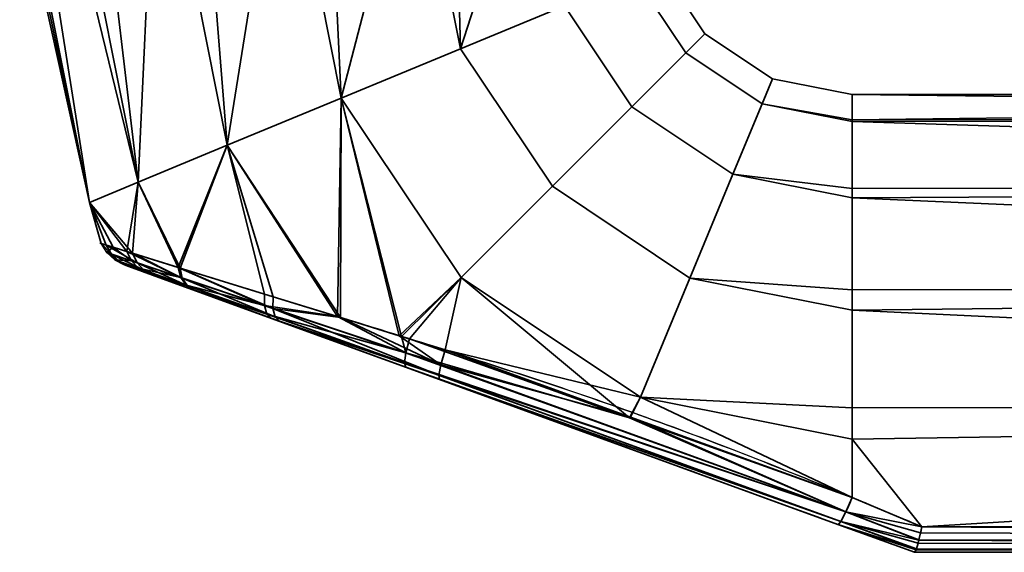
# Model space of a CAD drawing. Header units: millimetres. Extents: x -508 to 6708, y -110 to 248.
# Tile 4 of 256: x -269 to -222, y -110 to -84. Entities that reach past the tile are written whole.
import ezdxf

# ---------------------------------------------------------------- set-up
doc = ezdxf.new("R2010")
doc.units = ezdxf.units.MM
doc.layers.add('151', color=7, linetype='Continuous', true_color=0xffffff)

# ---------------------------------------------------------------- blocks, each defined once
blk = doc.blocks.new('UG_SURFACE_022')
at = {"layer": '151', "color": 254, "linetype": 'Continuous', "lineweight": 35}
for points in [[(-265.652, -93.282, 1100.881), (-265.652, -93.282, 1107.119), (-269, -78.1, 1104)], [(-265.652, -93.282, 1107.119), (-268.836, -78.1, 1105.559), (-269, -78.1, 1104)], [(-269, -78.1, 1104), (-268.672, -78.1, 1100.881), (-265.652, -93.282, 1100.881)], [(-265.652, -93.282, 1107.119), (-268.672, -78.1, 1107.119), (-268.836, -78.1, 1105.559)], [(-265.652, -93.282, 1100.881), (-268.672, -78.1, 1100.881), (-268.041, -78.1, 1099.465)], [(-266.766, -78.1, 1111.4), (-268.672, -78.1, 1107.119), (-265.652, -93.282, 1107.119), (-263.308, -92.311, 1112.817)], [(-268.041, -78.1, 1099.465), (-266.135, -78.1, 1095.183), (-263.308, -92.311, 1095.183), (-265.652, -93.282, 1100.881)], [(-263.308, -92.311, 1112.817), (-266.135, -78.1, 1112.817), (-266.766, -78.1, 1111.4)], [(-263.308, -92.311, 1095.183), (-266.135, -78.1, 1095.183), (-264.983, -78.1, 1094.146)], [(-262.652, -78.1, 1115.953), (-266.135, -78.1, 1112.817), (-263.308, -92.311, 1112.817)], [(-264.983, -78.1, 1094.146), (-261.5, -78.1, 1091.01), (-259.026, -90.537, 1091.01), (-263.308, -92.311, 1095.183)], [(-263.308, -92.311, 1112.817), (-259.026, -90.537, 1116.99), (-261.5, -78.1, 1116.99), (-262.652, -78.1, 1115.953)], [(-259.026, -90.537, 1091.01), (-261.5, -78.1, 1091.01), (-260.025, -78.1, 1090.53)], [(-257.043, -78.1, 1118.439), (-261.5, -78.1, 1116.99), (-259.026, -90.537, 1116.99)], [(-260.025, -78.1, 1090.53), (-255.568, -78.1, 1089.082), (-253.546, -88.267, 1089.082), (-259.026, -90.537, 1091.01)], [(-259.026, -90.537, 1116.99), (-253.546, -88.267, 1118.918), (-255.568, -78.1, 1118.918), (-257.043, -78.1, 1118.439)], [(-253.546, -88.267, 1089.082), (-255.568, -78.1, 1089.082), (-254.026, -78.1, 1089.244)], [(-250.907, -78.1, 1118.428), (-255.568, -78.1, 1118.918), (-253.546, -88.267, 1118.918)], [(-254.026, -78.1, 1089.244), (-249.365, -78.1, 1089.734), (-247.815, -85.893, 1089.734), (-253.546, -88.267, 1089.082)], [(-253.546, -88.267, 1118.918), (-247.815, -85.893, 1118.266), (-249.365, -78.1, 1118.266), (-250.907, -78.1, 1118.428)], [(-247.815, -85.893, 1089.734), (-249.365, -78.1, 1089.734), (-248.022, -78.1, 1090.51)], [(-245.306, -78.1, 1115.923), (-249.365, -78.1, 1118.266), (-247.815, -85.893, 1118.266)], [(-248.022, -78.1, 1090.51), (-243.963, -78.1, 1092.853), (-242.824, -83.826, 1092.853), (-247.815, -85.893, 1089.734)], [(-247.815, -85.893, 1118.266), (-242.824, -83.826, 1115.147), (-243.963, -78.1, 1115.147), (-245.306, -78.1, 1115.923)], [(-238.239, -81.927, 1104), (-236.071, -85.171, 1104), (-236.988, -86.088, 1097.899), (-239.437, -82.423, 1097.899)], [(-239.437, -82.423, 1110.101), (-236.988, -86.088, 1110.101), (-236.071, -85.171, 1104), (-238.239, -81.927, 1104)], [(-239.437, -82.423, 1097.899), (-236.988, -86.088, 1097.899), (-239.58, -88.68, 1092.853), (-242.824, -83.826, 1092.853)], [(-242.824, -83.826, 1115.147), (-239.58, -88.68, 1115.147), (-236.988, -86.088, 1110.101), (-239.437, -82.423, 1110.101)], [(-242.824, -83.826, 1092.853), (-239.58, -88.68, 1092.853), (-243.4, -92.5, 1089.734), (-247.815, -85.893, 1089.734)], [(-247.815, -85.893, 1118.266), (-243.4, -92.5, 1118.266), (-239.58, -88.68, 1115.147), (-242.824, -83.826, 1115.147)], [(-236.071, -85.171, 1104), (-232.827, -87.339, 1104), (-233.323, -88.537, 1097.899), (-236.988, -86.088, 1097.899)], [(-236.988, -86.088, 1110.101), (-233.323, -88.537, 1110.101), (-232.827, -87.339, 1104), (-236.071, -85.171, 1104)], [(-247.815, -85.893, 1089.734), (-243.4, -92.5, 1089.734), (-247.786, -96.886, 1089.082), (-253.546, -88.267, 1089.082)], [(-253.546, -88.267, 1118.918), (-247.786, -96.886, 1118.918), (-243.4, -92.5, 1118.266), (-247.815, -85.893, 1118.266)], [(-236.988, -86.088, 1097.899), (-233.323, -88.537, 1097.899), (-234.726, -91.924, 1092.853), (-239.58, -88.68, 1092.853)], [(-239.58, -88.68, 1115.147), (-234.726, -91.924, 1115.147), (-233.323, -88.537, 1110.101), (-236.988, -86.088, 1110.101)], [(-233.323, -88.537, 1097.899), (-232.827, -87.339, 1104), (-229, -88.1, 1104), (-229, -89.318, 1098.27)], [(-229, -89.318, 1109.73), (-229, -88.1, 1104), (-232.827, -87.339, 1104), (-233.323, -88.537, 1110.101)], [(-253.546, -88.267, 1118.918), (-259.026, -90.537, 1116.99), (-253.592, -98.816, 1116.839)], [(-253.726, -98.771, 1091.138), (-259.026, -90.537, 1091.01), (-253.546, -88.267, 1089.082)], [(-250.651, -99.72, 1090.135), (-253.726, -98.771, 1091.138), (-253.546, -88.267, 1089.082)], [(-253.546, -88.267, 1118.918), (-253.592, -98.816, 1116.839), (-250.761, -99.693, 1117.64)], [(-253.546, -88.267, 1089.082), (-247.786, -96.886, 1089.082), (-250.651, -99.72, 1090.135)], [(-250.761, -99.693, 1117.64), (-247.786, -96.886, 1118.918), (-253.546, -88.267, 1118.918)], [(-131, -89.244, 1098.254), (-229, -89.318, 1098.27), (-229, -88.1, 1104)], [(-131, -88.1, 1104), (-229, -88.1, 1104), (-229, -89.318, 1109.73)], [(-229, -89.318, 1109.73), (-131, -89.244, 1109.746), (-131, -88.1, 1104)], [(-229, -88.1, 1104), (-131, -88.1, 1104), (-131, -89.244, 1098.254)], [(-239.58, -88.68, 1092.853), (-234.726, -91.924, 1092.853), (-236.793, -96.915, 1089.734), (-243.4, -92.5, 1089.734)], [(-243.4, -92.5, 1118.266), (-236.793, -96.915, 1118.266), (-234.726, -91.924, 1115.147), (-239.58, -88.68, 1115.147)], [(-234.726, -91.924, 1092.853), (-233.323, -88.537, 1097.899), (-229, -89.397, 1097.899), (-229, -92.616, 1093.467)], [(-229, -92.616, 1114.532), (-229, -89.397, 1110.101), (-233.323, -88.537, 1110.101), (-234.726, -91.924, 1115.147)], [(-233.323, -88.537, 1110.101), (-229, -89.397, 1110.101), (-229, -89.318, 1109.73)], [(-229, -89.318, 1098.27), (-229, -89.397, 1097.899), (-233.323, -88.537, 1097.899)], [(-229, -89.397, 1097.899), (-131, -89.244, 1098.254), (-131, -92.502, 1093.385)], [(-131, -89.244, 1109.746), (-229, -89.318, 1109.73), (-229, -89.397, 1110.101)], [(-229, -89.397, 1110.101), (-131, -92.502, 1114.615), (-131, -89.244, 1109.746)], [(-229, -89.397, 1097.899), (-229, -89.318, 1098.27), (-131, -89.244, 1098.254)], [(-131, -92.502, 1093.385), (-229, -92.616, 1093.467), (-229, -89.397, 1097.899)], [(-229, -89.397, 1110.101), (-229, -92.616, 1114.532), (-131, -92.502, 1114.615)], [(-259.026, -90.537, 1116.99), (-263.308, -92.311, 1112.817), (-261.283, -96.44, 1112.813)], [(-261.387, -96.408, 1095.278), (-263.308, -92.311, 1095.183), (-259.026, -90.537, 1091.01)], [(-259.026, -90.537, 1091.01), (-257.241, -97.686, 1092.285), (-261.387, -96.408, 1095.278)], [(-261.283, -96.44, 1112.813), (-256.82, -97.816, 1115.926), (-259.026, -90.537, 1116.99)], [(-259.026, -90.537, 1091.01), (-253.726, -98.771, 1091.138), (-257.241, -97.686, 1092.285)], [(-256.82, -97.816, 1115.926), (-253.592, -98.816, 1116.839), (-259.026, -90.537, 1116.99)], [(-236.793, -96.915, 1089.734), (-234.726, -91.924, 1092.853), (-229, -93.063, 1092.853), (-229, -97.476, 1090.305)], [(-229, -97.476, 1117.695), (-229, -93.063, 1115.147), (-234.726, -91.924, 1115.147), (-236.793, -96.915, 1118.266)], [(-234.726, -91.924, 1115.147), (-229, -93.063, 1115.147), (-229, -92.616, 1114.532)], [(-229, -92.616, 1093.467), (-229, -93.063, 1092.853), (-234.726, -91.924, 1092.853)], [(-265.652, -93.282, 1100.881), (-263.308, -92.311, 1095.183), (-263.858, -95.641, 1098.674)], [(-263.576, -95.729, 1109.854), (-263.308, -92.311, 1112.817), (-265.652, -93.282, 1107.119)], [(-263.308, -92.311, 1095.183), (-261.387, -96.408, 1095.278), (-263.858, -95.641, 1098.674)], [(-263.576, -95.729, 1109.854), (-261.325, -96.427, 1112.784), (-263.308, -92.311, 1112.817)], [(-261.325, -96.427, 1112.784), (-261.283, -96.44, 1112.813), (-263.308, -92.311, 1112.817)], [(-243.4, -92.5, 1089.734), (-236.793, -96.915, 1089.734), (-239.167, -102.646, 1089.082), (-247.786, -96.886, 1089.082)], [(-247.786, -96.886, 1118.918), (-239.167, -102.646, 1118.918), (-236.793, -96.915, 1118.266), (-243.4, -92.5, 1118.266)], [(-229, -93.063, 1092.853), (-131, -92.502, 1093.385), (-131, -97.377, 1090.135)], [(-131, -97.377, 1117.865), (-131, -92.502, 1114.615), (-229, -93.063, 1115.147)], [(-131, -92.502, 1114.615), (-229, -92.616, 1114.532), (-229, -93.063, 1115.147)], [(-229, -93.063, 1092.853), (-229, -92.616, 1093.467), (-131, -92.502, 1093.385)], [(-131, -97.377, 1090.135), (-229, -97.476, 1090.305), (-229, -93.063, 1092.853)], [(-229, -93.063, 1115.147), (-229, -97.476, 1117.695), (-131, -97.377, 1117.865)], [(-265.652, -93.282, 1107.119), (-265.652, -93.282, 1100.881), (-265.084, -95.258, 1102.843)], [(-265.652, -93.282, 1100.881), (-264.516, -95.435, 1100.914), (-265.084, -95.258, 1102.843)], [(-265.652, -93.282, 1107.119), (-264.85, -95.331, 1106.582), (-263.576, -95.729, 1109.854)], [(-265.084, -95.258, 1102.843), (-264.85, -95.331, 1106.582), (-265.652, -93.282, 1107.119)], [(-263.858, -95.641, 1098.674), (-264.516, -95.435, 1100.914), (-265.652, -93.282, 1100.881)], [(-264.805, -95.694, 1102.889), (-265.084, -95.258, 1102.843), (-264.516, -95.435, 1100.914)], [(-265.084, -95.258, 1102.843), (-264.805, -95.694, 1102.889), (-264.581, -95.77, 1106.481)], [(-264.581, -95.77, 1106.481), (-264.85, -95.331, 1106.582), (-265.084, -95.258, 1102.843)], [(-264.85, -95.331, 1106.582), (-264.581, -95.77, 1106.481), (-263.357, -96.184, 1109.63)], [(-263.357, -96.184, 1109.63), (-263.576, -95.729, 1109.854), (-264.85, -95.331, 1106.582)], [(-263.628, -96.092, 1098.879), (-264.805, -95.694, 1102.889), (-264.516, -95.435, 1100.914)], [(-264.516, -95.435, 1100.914), (-263.858, -95.641, 1098.674), (-263.628, -96.092, 1098.879)], [(-264.805, -95.694, 1102.889), (-264.425, -96.043, 1102.941), (-264.209, -96.12, 1106.364)], [(-264.209, -96.12, 1106.364), (-264.581, -95.77, 1106.481), (-264.805, -95.694, 1102.889)], [(-264.425, -96.043, 1102.941), (-264.805, -95.694, 1102.889), (-263.628, -96.092, 1098.879)], [(-264.581, -95.77, 1106.481), (-264.209, -96.12, 1106.364), (-263.03, -96.541, 1109.363)], [(-263.03, -96.541, 1109.363), (-263.357, -96.184, 1109.63), (-264.581, -95.77, 1106.481)], [(-263.628, -96.092, 1098.879), (-263.291, -96.448, 1099.121), (-264.425, -96.043, 1102.941)], [(-264.209, -96.12, 1106.364), (-264.425, -96.043, 1102.941), (-263.967, -96.281, 1102.998)], [(-263.967, -96.281, 1102.998), (-264.425, -96.043, 1102.941), (-263.291, -96.448, 1099.121)], [(-263.858, -95.641, 1098.674), (-261.387, -96.408, 1095.278), (-261.25, -96.895, 1095.602)], [(-261.25, -96.895, 1095.602), (-263.628, -96.092, 1098.879), (-263.858, -95.641, 1098.674)], [(-263.576, -95.729, 1109.854), (-263.357, -96.184, 1109.63), (-261.191, -96.915, 1112.458)], [(-261.191, -96.915, 1112.458), (-261.325, -96.427, 1112.784), (-263.576, -95.729, 1109.854)], [(-263.03, -96.541, 1109.363), (-264.209, -96.12, 1106.364), (-263.758, -96.357, 1106.238)], [(-263.967, -96.281, 1102.998), (-263.758, -96.357, 1106.238), (-264.209, -96.12, 1106.364)], [(-263.291, -96.448, 1099.121), (-262.872, -96.68, 1099.384), (-263.967, -96.281, 1102.998)], [(-263.758, -96.357, 1106.238), (-263.967, -96.281, 1102.998), (-262.872, -96.68, 1099.384), (-260.654, -97.487, 1096.441)], [(-263.758, -96.357, 1106.238), (-262.619, -96.772, 1109.074), (-263.03, -96.541, 1109.363)], [(-260.654, -97.487, 1096.441), (-262.619, -96.772, 1109.074), (-263.758, -96.357, 1106.238)], [(-263.291, -96.448, 1099.121), (-263.628, -96.092, 1098.879), (-261.25, -96.895, 1095.602)], [(-263.357, -96.184, 1109.63), (-263.03, -96.541, 1109.363), (-260.941, -97.286, 1112.056)], [(-260.941, -97.286, 1112.056), (-261.191, -96.915, 1112.458), (-263.357, -96.184, 1109.63)], [(-261.25, -96.895, 1095.602), (-260.999, -97.266, 1096.001), (-263.291, -96.448, 1099.121)], [(-262.872, -96.68, 1099.384), (-263.291, -96.448, 1099.121), (-260.999, -97.266, 1096.001)], [(-261.387, -96.408, 1095.278), (-257.241, -97.686, 1092.285), (-257.244, -98.241, 1092.691)], [(-257.244, -98.241, 1092.691), (-261.25, -96.895, 1095.602), (-261.387, -96.408, 1095.278)], [(-261.283, -96.44, 1112.813), (-261.325, -96.427, 1112.784), (-261.191, -96.915, 1112.458)], [(-261.283, -96.44, 1112.813), (-261.191, -96.915, 1112.458), (-256.836, -98.378, 1115.516)], [(-256.836, -98.378, 1115.516), (-256.82, -97.816, 1115.926), (-261.283, -96.44, 1112.813)], [(-260.941, -97.286, 1112.056), (-263.03, -96.541, 1109.363), (-262.619, -96.772, 1109.074)], [(-260.999, -97.266, 1096.001), (-260.654, -97.487, 1096.441), (-262.872, -96.68, 1099.384)], [(-262.619, -96.772, 1109.074), (-260.598, -97.507, 1111.613), (-260.941, -97.286, 1112.056)], [(-260.598, -97.507, 1111.613), (-262.619, -96.772, 1109.074), (-256.899, -98.854, 1093.847)], [(-260.654, -97.487, 1096.441), (-256.899, -98.854, 1093.847), (-262.619, -96.772, 1109.074)], [(-260.999, -97.266, 1096.001), (-261.25, -96.895, 1095.602), (-257.244, -98.241, 1092.691)], [(-261.191, -96.915, 1112.458), (-260.941, -97.286, 1112.056), (-256.729, -98.787, 1114.964)], [(-256.729, -98.787, 1114.964), (-256.836, -98.378, 1115.516), (-261.191, -96.915, 1112.458)], [(-247.786, -96.886, 1118.918), (-250.761, -99.693, 1117.64), (-248.559, -100.375, 1118.263)], [(-250.272, -99.837, 1090.011), (-250.651, -99.72, 1090.135), (-247.786, -96.886, 1089.082)], [(-239.691, -103.629, 1089.831), (-250.272, -99.837, 1090.011), (-247.786, -96.886, 1089.082)], [(-239.167, -102.646, 1118.918), (-247.786, -96.886, 1118.918), (-248.559, -100.375, 1118.263)], [(-247.786, -96.886, 1089.082), (-239.167, -102.646, 1089.082), (-239.691, -103.629, 1089.831)], [(-239.167, -102.646, 1089.082), (-236.793, -96.915, 1089.734), (-229, -98.465, 1089.734), (-229, -103.151, 1089.242)], [(-229, -103.151, 1118.758), (-229, -98.465, 1118.266), (-236.793, -96.915, 1118.266), (-239.167, -102.646, 1118.918)], [(-236.793, -96.915, 1118.266), (-229, -98.465, 1118.266), (-229, -97.476, 1117.695)], [(-229, -97.476, 1090.305), (-229, -98.465, 1089.734), (-236.793, -96.915, 1089.734)], [(-257.244, -98.241, 1092.691), (-257.125, -98.646, 1093.233), (-260.999, -97.266, 1096.001)], [(-260.654, -97.487, 1096.441), (-260.999, -97.266, 1096.001), (-257.125, -98.646, 1093.233)], [(-256.729, -98.787, 1114.964), (-260.941, -97.286, 1112.056), (-260.598, -97.507, 1111.613)], [(-229, -98.465, 1089.734), (-131, -97.377, 1090.135), (-131, -103.125, 1089)], [(-131, -103.125, 1119), (-131, -97.377, 1117.865), (-229, -98.465, 1118.266)], [(-131, -97.377, 1117.865), (-229, -97.476, 1117.695), (-229, -98.465, 1118.266)], [(-229, -98.465, 1089.734), (-229, -97.476, 1090.305), (-131, -97.377, 1090.135)], [(-257.125, -98.646, 1093.233), (-256.899, -98.854, 1093.847), (-260.654, -97.487, 1096.441)], [(-260.598, -97.507, 1111.613), (-256.515, -98.994, 1114.336), (-256.729, -98.787, 1114.964)], [(-256.899, -98.854, 1093.847), (-248.834, -101.789, 1116.361), (-256.515, -98.994, 1114.336), (-260.598, -97.507, 1111.613)], [(-257.244, -98.241, 1092.691), (-257.241, -97.686, 1092.285), (-253.726, -98.771, 1091.138)], [(-253.592, -98.816, 1116.839), (-256.82, -97.816, 1115.926), (-256.836, -98.378, 1115.516)], [(-253.726, -98.771, 1091.138), (-250.449, -100.519, 1090.427), (-257.244, -98.241, 1092.691)], [(-257.125, -98.646, 1093.233), (-257.244, -98.241, 1092.691), (-250.449, -100.519, 1090.427)], [(-256.836, -98.378, 1115.516), (-256.729, -98.787, 1114.964), (-248.864, -101.588, 1117.182)], [(-253.592, -98.816, 1116.839), (-256.836, -98.378, 1115.516), (-248.767, -101.086, 1117.857)], [(-248.864, -101.588, 1117.182), (-248.767, -101.086, 1117.857), (-256.836, -98.378, 1115.516)], [(-250.449, -100.519, 1090.427), (-250.513, -101, 1091.085), (-257.125, -98.646, 1093.233)], [(-256.899, -98.854, 1093.847), (-257.125, -98.646, 1093.233), (-250.513, -101, 1091.085)], [(-250.513, -101, 1091.085), (-250.451, -101.2, 1091.876), (-256.899, -98.854, 1093.847)], [(-256.899, -98.854, 1093.847), (-250.451, -101.2, 1091.876), (-248.834, -101.789, 1116.361)], [(-248.864, -101.588, 1117.182), (-256.729, -98.787, 1114.964), (-256.515, -98.994, 1114.336)], [(-250.449, -100.519, 1090.427), (-253.726, -98.771, 1091.138), (-250.651, -99.72, 1090.135)], [(-248.767, -101.086, 1117.857), (-250.761, -99.693, 1117.64), (-253.592, -98.816, 1116.839)], [(-131, -103.125, 1089), (-229, -103.151, 1089.242), (-229, -98.465, 1089.734)], [(-229, -98.465, 1118.266), (-229, -103.151, 1118.758), (-131, -103.125, 1119)], [(-256.515, -98.994, 1114.336), (-248.834, -101.789, 1116.361), (-248.864, -101.588, 1117.182)], [(-248.767, -101.086, 1117.857), (-248.559, -100.375, 1118.263), (-250.761, -99.693, 1117.64)], [(-250.651, -99.72, 1090.135), (-250.272, -99.837, 1090.011), (-250.449, -100.519, 1090.427)], [(-250.449, -100.519, 1090.427), (-250.272, -99.837, 1090.011), (-239.691, -103.629, 1089.831)], [(-250.513, -101, 1091.085), (-250.449, -100.519, 1090.427), (-229.297, -108.156, 1090.051)], [(-239.691, -103.629, 1089.831), (-229.297, -108.156, 1090.051), (-250.449, -100.519, 1090.427)], [(-239.655, -103.601, 1118.304), (-248.559, -100.375, 1118.263), (-248.767, -101.086, 1117.857)], [(-248.559, -100.375, 1118.263), (-239.655, -103.601, 1118.304), (-239.167, -102.646, 1118.918)], [(-229.297, -108.156, 1090.051), (-229.54, -108.617, 1090.73), (-250.513, -101, 1091.085)], [(-250.451, -101.2, 1091.876), (-250.513, -101, 1091.085), (-229.54, -108.617, 1090.73)], [(-229.54, -108.617, 1090.73), (-229.684, -108.759, 1091.562), (-250.451, -101.2, 1091.876)], [(-250.451, -101.2, 1091.876), (-229.684, -108.759, 1091.562), (-229.684, -108.759, 1116.438), (-248.834, -101.789, 1116.361)], [(-229.297, -108.156, 1117.949), (-248.767, -101.086, 1117.857), (-248.864, -101.588, 1117.182)], [(-239.655, -103.601, 1118.304), (-248.767, -101.086, 1117.857), (-229.297, -108.156, 1117.949)], [(-229.54, -108.617, 1117.27), (-248.864, -101.588, 1117.182), (-248.834, -101.789, 1116.361)], [(-248.864, -101.588, 1117.182), (-229.54, -108.617, 1117.27), (-229.297, -108.156, 1117.949)], [(-248.834, -101.789, 1116.361), (-229.684, -108.759, 1116.438), (-229.54, -108.617, 1117.27)], [(-229, -107.461, 1089.648), (-239.691, -103.629, 1089.831), (-239.167, -102.646, 1089.082)], [(-239.167, -102.646, 1118.918), (-239.655, -103.601, 1118.304), (-229, -107.461, 1118.352)], [(-239.167, -102.646, 1118.918), (-229, -104.668, 1118.918), (-229, -103.151, 1118.758)], [(-229, -107.461, 1118.352), (-229, -104.668, 1118.918), (-239.167, -102.646, 1118.918)], [(-239.167, -102.646, 1089.082), (-229, -104.668, 1089.082), (-229, -107.461, 1089.648)], [(-229, -103.151, 1089.242), (-229, -104.668, 1089.082), (-239.167, -102.646, 1089.082)], [(-131, -103.125, 1119), (-229, -104.668, 1118.918), (-225.647, -108.869, 1117.846)], [(-131, -103.125, 1119), (-229, -103.151, 1118.758), (-229, -104.668, 1118.918)], [(-225.647, -108.869, 1090.154), (-229, -104.668, 1089.082), (-131, -103.125, 1089)], [(-229, -104.668, 1089.082), (-229, -103.151, 1089.242), (-131, -103.125, 1089)], [(-131, -103.125, 1089), (-131, -108.869, 1090.154), (-225.647, -108.869, 1090.154)], [(-225.647, -108.869, 1117.846), (-131, -108.869, 1117.846), (-131, -103.125, 1119)], [(-229.297, -108.156, 1117.949), (-229, -107.461, 1118.352), (-239.655, -103.601, 1118.304)], [(-239.691, -103.629, 1089.831), (-229, -107.461, 1089.648), (-229.297, -108.156, 1090.051)], [(-229, -104.668, 1118.918), (-229, -107.461, 1118.352), (-225.647, -108.869, 1117.846)], [(-225.647, -108.869, 1090.154), (-229, -107.461, 1089.648), (-229, -104.668, 1089.082)], [(-225.647, -108.869, 1117.846), (-229, -107.461, 1118.352), (-229.297, -108.156, 1117.949)], [(-229.297, -108.156, 1090.051), (-229, -107.461, 1089.648), (-225.647, -108.869, 1090.154)], [(-225.794, -109.516, 1117.379), (-229.297, -108.156, 1117.949), (-229.54, -108.617, 1117.27)], [(-229.54, -108.617, 1090.73), (-229.297, -108.156, 1090.051), (-225.794, -109.516, 1090.621)], [(-229.297, -108.156, 1117.949), (-225.65, -108.883, 1117.84), (-225.647, -108.869, 1117.846)], [(-229.297, -108.156, 1117.949), (-225.79, -109.499, 1117.393), (-225.711, -109.167, 1117.692)], [(-225.711, -109.167, 1117.692), (-225.65, -108.883, 1117.84), (-229.297, -108.156, 1117.949)], [(-229.297, -108.156, 1117.949), (-225.794, -109.516, 1117.379), (-225.79, -109.499, 1117.393)], [(-229.297, -108.156, 1090.051), (-225.65, -108.883, 1090.16), (-225.711, -109.167, 1090.308)], [(-225.647, -108.869, 1090.154), (-225.65, -108.883, 1090.16), (-229.297, -108.156, 1090.051)], [(-225.711, -109.167, 1090.308), (-225.79, -109.499, 1090.607), (-229.297, -108.156, 1090.051)], [(-225.79, -109.499, 1090.607), (-225.794, -109.516, 1090.621), (-229.297, -108.156, 1090.051)], [(-225.919, -109.953, 1116.723), (-229.54, -108.617, 1117.27), (-229.684, -108.759, 1116.438)], [(-229.684, -108.759, 1091.562), (-229.54, -108.617, 1090.73), (-225.919, -109.953, 1091.277)], [(-229.684, -108.759, 1091.562), (-226, -110.1, 1092.051), (-226, -110.1, 1115.949), (-229.684, -108.759, 1116.438)], [(-229.684, -108.759, 1116.438), (-225.93, -109.988, 1116.66), (-225.919, -109.953, 1116.723)], [(-229.684, -108.759, 1116.438), (-225.998, -110.1, 1116), (-225.93, -109.988, 1116.66)], [(-229.684, -108.759, 1116.438), (-226, -110.1, 1115.949), (-225.998, -110.1, 1116)], [(-225.919, -109.953, 1091.277), (-225.93, -109.988, 1091.34), (-229.684, -108.759, 1091.562)], [(-225.93, -109.988, 1091.34), (-225.998, -110.1, 1092), (-229.684, -108.759, 1091.562)], [(-225.998, -110.1, 1092), (-226, -110.1, 1092.051), (-229.684, -108.759, 1091.562)], [(-229.54, -108.617, 1117.27), (-225.831, -109.666, 1117.244), (-225.794, -109.516, 1117.379)], [(-229.54, -108.617, 1117.27), (-225.913, -109.935, 1116.757), (-225.831, -109.666, 1117.244)], [(-229.54, -108.617, 1117.27), (-225.919, -109.953, 1116.723), (-225.913, -109.935, 1116.757)], [(-225.794, -109.516, 1090.621), (-225.831, -109.666, 1090.757), (-229.54, -108.617, 1090.73)], [(-225.831, -109.666, 1090.757), (-225.913, -109.935, 1091.243), (-229.54, -108.617, 1090.73)], [(-225.913, -109.935, 1091.243), (-225.919, -109.953, 1091.277), (-229.54, -108.617, 1090.73)], [(-225.711, -109.167, 1117.692), (-225.79, -109.499, 1117.393), (-131, -109.515, 1117.411)], [(-131, -109.51, 1090.581), (-225.79, -109.499, 1090.607), (-225.711, -109.167, 1090.308)], [(-131, -109.515, 1117.411), (-225.65, -108.883, 1117.84), (-225.711, -109.167, 1117.692)], [(-225.711, -109.167, 1090.308), (-225.65, -108.883, 1090.16), (-131, -109.51, 1090.581)], [(-225.647, -108.869, 1117.846), (-225.65, -108.883, 1117.84), (-131, -109.515, 1117.411)], [(-131, -109.51, 1090.581), (-225.65, -108.883, 1090.16), (-225.647, -108.869, 1090.154)], [(-131, -109.515, 1117.411), (-131, -109.51, 1117.419), (-225.647, -108.869, 1117.846)], [(-131, -109.51, 1117.419), (-131, -108.869, 1117.846), (-225.647, -108.869, 1117.846)], [(-225.647, -108.869, 1090.154), (-131, -108.869, 1090.154), (-131, -109.51, 1090.581)], [(-225.831, -109.666, 1117.244), (-225.913, -109.935, 1116.757), (-131, -109.947, 1116.764)], [(-131, -109.946, 1091.232), (-225.913, -109.935, 1091.243), (-225.831, -109.666, 1090.757)], [(-131, -109.947, 1116.764), (-225.794, -109.516, 1117.379), (-225.831, -109.666, 1117.244)], [(-225.831, -109.666, 1090.757), (-225.794, -109.516, 1090.621), (-131, -109.946, 1091.232)], [(-225.79, -109.499, 1117.393), (-225.794, -109.516, 1117.379), (-131, -109.947, 1116.764)], [(-131, -109.946, 1091.232), (-225.794, -109.516, 1090.621), (-225.79, -109.499, 1090.607)], [(-131, -109.947, 1116.764), (-131, -109.946, 1116.768), (-225.79, -109.499, 1117.393)], [(-131, -109.946, 1116.768), (-131, -109.515, 1117.411), (-225.79, -109.499, 1117.393)], [(-225.79, -109.499, 1090.607), (-131, -109.515, 1090.589), (-131, -109.946, 1091.232)], [(-131, -109.51, 1090.581), (-131, -109.515, 1090.589), (-225.79, -109.499, 1090.607)], [(-131, -110.1, 1092), (-131, -110.1, 1116), (-226, -110.1, 1115.949), (-226, -110.1, 1092.051)], [(-131, -110.1, 1116), (-225.998, -110.1, 1116), (-226, -110.1, 1115.949)], [(-226, -110.1, 1092.051), (-225.998, -110.1, 1092), (-131, -110.1, 1092)], [(-225.93, -109.988, 1116.66), (-225.998, -110.1, 1116), (-131, -110.1, 1116)], [(-131, -110.1, 1092), (-225.998, -110.1, 1092), (-225.93, -109.988, 1091.34)], [(-131, -110.1, 1116), (-225.919, -109.953, 1116.723), (-225.93, -109.988, 1116.66)], [(-225.93, -109.988, 1091.34), (-225.919, -109.953, 1091.277), (-131, -110.1, 1092)], [(-225.913, -109.935, 1116.757), (-225.919, -109.953, 1116.723), (-131, -110.1, 1116)], [(-131, -110.1, 1092), (-225.919, -109.953, 1091.277), (-225.913, -109.935, 1091.243)], [(-131, -110.1, 1116), (-131, -109.947, 1116.764), (-225.913, -109.935, 1116.757)], [(-131, -109.946, 1091.232), (-131, -109.947, 1091.236), (-225.913, -109.935, 1091.243)], [(-225.913, -109.935, 1091.243), (-131, -109.947, 1091.236), (-131, -110.1, 1092)]]:
    blk.add_3dface(points, dxfattribs=at)

msp = doc.modelspace()

# ---------------------------------------------------------------- linework, layer by layer
at = {"layer": '151', "color": 253, "linetype": 'Continuous', "lineweight": -3}
for p, q in [((-131, -108.869, 1090.154), (-225.647, -108.869, 1090.154)), ((-225.647, -108.869, 1117.846), (-131, -108.869, 1117.846)), ((-226, -110.1, 1092.051), (-226, -110.1, 1115.949)), ((-225.998, -110.1, 1092), (-131, -110.1, 1092)), ((-131, -110.1, 1116), (-225.998, -110.1, 1116))]:
    msp.add_line(p, q, dxfattribs=at)
at = {"layer": '151', "color": 253, "linetype": 'Continuous', "lineweight": -3, "extrusion": (1, 0, 0)}
msp.add_arc((-103.1, 1104, -229), 15, 253.0972, 106.9028, dxfattribs=at)
at = {"layer": '151', "color": 253, "linetype": 'Continuous', "lineweight": -3, "extrusion": (0.934658, -0.340188, 0.103375)}
msp.add_arc((-178.757, 1104.18, -64.837), 2, 180, 254.1444, dxfattribs=at)
at = {"layer": '151', "color": 253, "linetype": 'Continuous', "lineweight": -3, "extrusion": (0.934658, -0.340188, -0.103375)}
msp.add_arc((-178.757, 1091.991, -293.089), 2, 105.8556, 180, dxfattribs=at)
at = {"layer": '151', "color": 253, "linetype": 'Continuous', "lineweight": -3, "extrusion": (0.387206, 0.921993, 0)}
for start_param, end_param in [(5.007398, 5.10718), (1.176005, 1.275787)]:
    msp.add_ellipse((-239.385, -103.1, 1104), major_axis=(35.717, -15), ratio=0.387206, start_param=start_param, end_param=end_param, dxfattribs=at)
at = {"layer": '151', "color": 253, "linetype": 'Continuous', "lineweight": -3, "extrusion": (-0.34202, -0.939693, 0)}
for start_param, end_param in [(1.165933, 1.275787), (5.007398, 5.117253)]:
    msp.add_ellipse((-240.069, -104.979, 1104), major_axis=(35.717, -13), ratio=0.34202, start_param=start_param, end_param=end_param, dxfattribs=at)
at = {"layer": '151', "color": 253, "linetype": 'Continuous', "lineweight": -3}
for points, knots in [([(-229, -107.461, 1089.648), (-230.746, -106.742, 1089.43), (-232.501, -106.035, 1089.318), (-236.03, -104.664, 1089.192), (-237.805, -104.001, 1089.176), (-243.163, -102.091, 1089.226), (-246.777, -100.927, 1089.358), (-252.138, -99.255, 1090.359), (-253.886, -98.717, 1090.83), (-257.255, -97.682, 1092.203), (-258.876, -97.184, 1093.114), (-261.008, -96.526, 1094.873), (-261.678, -96.318, 1095.534), (-262.862, -95.951, 1096.968), (-263.38, -95.79, 1097.744), (-264.247, -95.519, 1099.43), (-264.58, -95.416, 1100.311), (-265.029, -95.275, 1102.138), (-265.146, -95.239, 1103.1), (-265.134, -95.242, 1105.944), (-264.644, -95.396, 1107.833), (-262.887, -95.943, 1111.181), (-261.635, -96.332, 1112.627), (-258.777, -97.214, 1114.949), (-257.153, -97.713, 1115.848), (-253.776, -98.751, 1117.205), (-252.031, -99.288, 1117.666), (-248.477, -100.397, 1118.319), (-246.671, -100.97, 1118.509), (-243.093, -102.144, 1118.744), (-241.311, -102.751, 1118.792), (-237.765, -104.016, 1118.824), (-236.001, -104.674, 1118.808), (-232.491, -106.039, 1118.681), (-230.743, -106.744, 1118.57), (-229, -107.461, 1118.352)], [0, 0, 0, 0, 0.0625, 0.0625, 0.125, 0.125, 0.25, 0.25, 0.3125, 0.3125, 0.375, 0.375, 0.40625, 0.40625, 0.4375, 0.4375, 0.46875, 0.46875, 0.5, 0.5, 0.5625, 0.5625, 0.625, 0.625, 0.6875, 0.6875, 0.75, 0.75, 0.8125, 0.8125, 0.875, 0.875, 0.9375, 0.9375, 1, 1, 1, 1]), ([(-229.684, -108.759, 1116.438), (-233.02, -107.545, 1116.807), (-236.354, -106.331, 1116.853), (-243.023, -103.904, 1116.82), (-246.371, -102.685, 1116.735), (-251.346, -100.875, 1116), (-252.979, -100.28, 1115.648), (-256.159, -99.123, 1114.57), (-257.717, -98.556, 1113.833), (-260.492, -97.546, 1111.855), (-261.736, -97.093, 1110.592), (-263.522, -96.443, 1107.522), (-264.024, -96.26, 1105.753), (-264.016, -96.263, 1103.077), (-263.886, -96.311, 1102.174), (-263.405, -96.486, 1100.478), (-263.049, -96.615, 1099.658), (-261.71, -97.103, 1097.38), (-260.466, -97.556, 1096.12), (-257.685, -98.567, 1094.149), (-256.126, -99.135, 1093.416), (-252.945, -100.293, 1092.344), (-251.297, -100.893, 1091.991), (-246.318, -102.705, 1091.261), (-242.993, -103.915, 1091.18), (-236.341, -106.336, 1091.147), (-233.015, -107.547, 1091.193), (-229.684, -108.759, 1091.562)], [0, 0, 0, 0, 0.125, 0.125, 0.25, 0.25, 0.3125, 0.3125, 0.375, 0.375, 0.4375, 0.4375, 0.5, 0.5, 0.53125, 0.53125, 0.5625, 0.5625, 0.625, 0.625, 0.6875, 0.6875, 0.75, 0.75, 0.875, 0.875, 1, 1, 1, 1])]:
    msp.add_open_spline(points, degree=3, knots=knots, dxfattribs=at)
for points in [[(-225.998, -110.1, 1092), (-225.939, -110.1, 1091.202), (-225.794, -109.584, 1090.452), (-225.647, -108.869, 1090.154)], [(-225.647, -108.869, 1117.846), (-225.794, -109.584, 1117.548), (-225.939, -110.1, 1116.798), (-225.998, -110.1, 1116)], [(-225.998, -110.1, 1116), (-225.999, -110.1, 1115.983), (-226, -110.1, 1115.966), (-226, -110.1, 1115.949)], [(-226, -110.1, 1092.051), (-226, -110.1, 1092.034), (-225.999, -110.1, 1092.017), (-225.998, -110.1, 1092)]]:
    msp.add_open_spline(points, degree=3, dxfattribs=at)

# ---------------------------------------------------------------- block references
msp.add_blockref('UG_SURFACE_022', (0, 0), dxfattribs=at)

doc.saveas('drawing.dxf')
